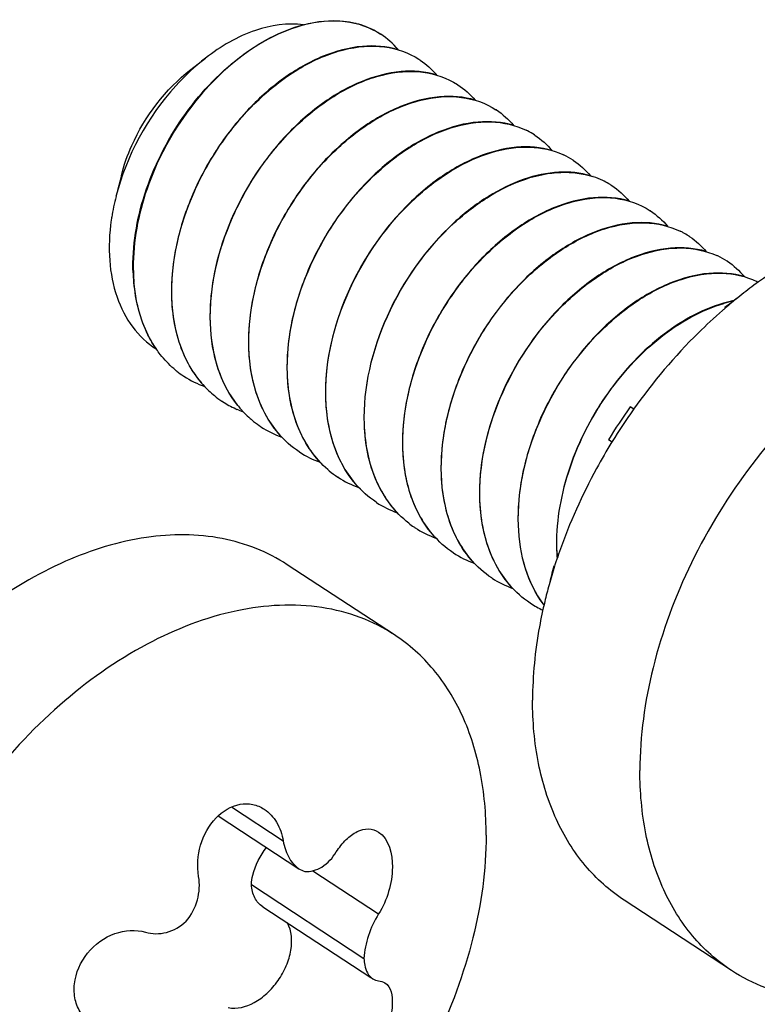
# Model space of a CAD drawing. Header units: millimetres. Extents: x 0 to 4620, y -1280 to 3267.
# Tile 78 of 103: x 3184 to 3199, y 2136 to 2156. Entities that reach past the tile are written whole.
import ezdxf

# ---------------------------------------------------------------- set-up
doc = ezdxf.new("R2010")
doc.units = ezdxf.units.MM
doc.header["$LTSCALE"] = 254.1
doc.layers.get('0').update_dxf_attribs({"linetype": 'CONTINUOUS'})
doc.layers.add('02___PRT_ALL_AXES', color=7, linetype='CONTINUOUS')

msp = doc.modelspace()

# ---------------------------------------------------------------- linework, layer by layer
at = {"color": 7, "linetype": 'Continuous'}
for p, q in [((3187.892, 2155.267), (3188.194, 2155.501)), ((3186.483, 2153.116), (3186.405, 2152.811)), ((3186.727, 2151.137), (3186.728, 2151.133)), ((3186.728, 2151.137), (3186.728, 2151.133)), ((3187.509, 2150.621), (3187.509, 2150.625)), ((3187.509, 2150.621), (3187.509, 2150.625)), ((3198.749, 2150.426), (3198.736, 2150.434)), ((3188.291, 2150.109), (3188.29, 2150.113)), ((3188.291, 2150.109), (3188.291, 2150.113)), ((3189.072, 2149.596), (3189.072, 2149.6)), ((3189.072, 2149.596), (3189.072, 2149.6)), ((3187.755, 2149.037), (3187.749, 2149.041)), ((3187.755, 2149.037), (3187.749, 2149.041)), ((3189.854, 2149.084), (3189.854, 2149.088)), ((3189.854, 2149.084), (3189.854, 2149.088)), ((3188.536, 2148.525), (3188.53, 2148.529)), ((3188.536, 2148.525), (3188.53, 2148.529)), ((3190.635, 2148.572), (3190.635, 2148.576)), ((3190.635, 2148.572), (3190.635, 2148.576)), ((3196.885, 2148.368), (3196.813, 2148.415)), ((3191.417, 2148.059), (3191.417, 2148.063)), ((3191.417, 2148.059), (3191.417, 2148.063)), ((3196.444, 2147.7), (3196.371, 2147.748)), ((3190.099, 2147.5), (3190.093, 2147.504)), ((3190.099, 2147.5), (3190.094, 2147.504)), ((3192.198, 2147.547), (3192.198, 2147.551)), ((3192.198, 2147.547), (3192.198, 2147.551)), ((3190.881, 2146.988), (3190.875, 2146.992)), ((3190.881, 2146.988), (3190.875, 2146.992)), ((3192.98, 2147.035), (3192.98, 2147.039)), ((3192.98, 2147.035), (3192.98, 2147.039)), ((3191.663, 2146.475), (3191.656, 2146.479)), ((3191.663, 2146.475), (3191.657, 2146.48)), ((3193.761, 2146.522), (3193.761, 2146.526)), ((3193.761, 2146.522), (3193.761, 2146.526)), ((3194.543, 2146.01), (3194.543, 2146.014)), ((3194.543, 2146.01), (3194.543, 2146.014)), ((3193.226, 2145.451), (3193.219, 2145.455)), ((3193.226, 2145.451), (3193.22, 2145.455)), ((3195.325, 2145.498), (3195.324, 2145.502)), ((3195.325, 2145.498), (3195.325, 2145.502)), ((3195.278, 2145.173), (3195.261, 2145.184)), ((3194.007, 2144.938), (3194.001, 2144.943)), ((3194.007, 2144.938), (3194.001, 2144.942)), ((3194.789, 2144.426), (3194.783, 2144.43)), ((3194.789, 2144.426), (3194.783, 2144.43)), ((3188.719, 2140.291), (3189.769, 2139.603)), ((3188.451, 2140.111), (3190.087, 2139.038)), ((3190.369, 2138.994), (3191.705, 2138.118)), ((3189.122, 2138.714), (3191.408, 2137.216)), ((3189.353, 2138.264), (3191.547, 2136.825))]:
    msp.add_line(p, q, dxfattribs=at)
for centre, radius, start, end in [((3190.833, 2154.52), 1.732, 75.7332, 76.6346), ((3190.846, 2154.569), 1.681, 69.3114, 75.7568), ((3190.863, 2154.617), 1.629, 67.0454, 69.2845), ((3190.876, 2154.646), 1.598, 61.4331, 67.0529), ((3190.887, 2154.667), 1.574, 57.4455, 61.4201), ((3190.888, 2154.669), 1.572, 56.7501, 57.4439), ((3191.668, 2154.155), 1.574, 55.9068, 57.024), ((3192.45, 2153.642), 1.574, 56.7535, 57.0245), ((3193.231, 2153.13), 1.574, 56.7535, 57.0244), ((3194.006, 2152.606), 1.588, 62.9664, 64.0411), ((3194.01, 2152.614), 1.579, 57.0296, 62.9677), ((3194.013, 2152.618), 1.574, 56.753, 57.024), ((3194.783, 2152.084), 1.598, 64.9479, 65.4982), ((3194.79, 2152.097), 1.584, 57.0387, 64.9521), ((3194.794, 2152.105), 1.575, 56.7543, 57.025), ((3195.539, 2151.504), 1.671, 71.7112, 71.9745), ((3195.552, 2151.543), 1.63, 64.4909, 71.7357), ((3195.571, 2151.585), 1.584, 59.4503, 64.4622), ((3195.576, 2151.592), 1.575, 57.0249, 59.445), ((3195.576, 2151.593), 1.574, 56.7535, 57.0245), ((3190.816, 2151.555), 4.584, 165.6607, 171.0625), ((3196.358, 2151.081), 1.574, 56.7536, 57.0245), ((3190.56, 2151.598), 4.326, 171.1057, 171.8327), ((3197.134, 2150.559), 1.585, 61.6256, 64.04), ((3197.138, 2150.566), 1.577, 57.0266, 61.6251), ((3197.139, 2150.568), 1.574, 55.9304, 57.024), ((3197.91, 2150.035), 1.598, 64.8862, 65.423), ((3197.916, 2150.048), 1.584, 57.0391, 64.8905), ((3197.921, 2150.056), 1.574, 56.7547, 57.0254), ((3190.446, 2151.27), 3.727, 182.0318, 184.8613), ((3190.449, 2151.265), 3.724, 182.0312, 184.9291), ((3198.694, 2149.529), 1.591, 63.988, 64.408), ((3204.023, 2143.665), 8.59, 125.819, 127.9911), ((3199.469, 2147.889), 2.741, 101.6496, 106.0913), ((3199.478, 2147.871), 2.755, 102.0159, 106.1923), ((3198.023, 2150.08), 0.795, 25.3174, 26.419), ((3188.844, 2150.697), 1.985, 229.2255, 231.4172), ((3188.838, 2150.688), 1.975, 231.4173, 236.5334), ((3188.851, 2150.715), 2.004, 236.8287, 250.3178), ((3189.835, 2150.359), 2.259, 212.9639, 213.3472), ((3189.784, 2150.325), 2.198, 213.3288, 217.9117), ((3189.734, 2150.287), 2.135, 217.9316, 218.5915), ((3189.721, 2150.277), 2.119, 218.5916, 219.2979), ((3189.692, 2150.253), 2.081, 219.286, 224.3763), ((3189.66, 2150.222), 2.036, 224.389, 226.5004), ((3189.638, 2150.198), 2.003, 226.4958, 230.8335), ((3189.617, 2150.174), 1.972, 230.8402, 236.2002), ((3189.615, 2150.17), 1.967, 236.2046, 236.5382), ((3189.623, 2150.184), 1.983, 236.7754, 245.6281), ((3190.499, 2149.762), 2.114, 218.4157, 221.1412), ((3205.37, 2142.272), 10.534, 144.3301, 148.6812), ((3189.632, 2150.204), 2.006, 245.6217, 246.3403), ((3189.643, 2150.229), 2.033, 246.3484, 250.1551), ((3190.474, 2149.74), 2.08, 221.1449, 222.6586), ((3190.442, 2149.71), 2.037, 222.6486, 227.5735), ((3190.414, 2149.68), 1.995, 227.5854, 230.0232), ((3190.403, 2149.667), 1.978, 230.0232, 235.5179), ((3190.398, 2149.66), 1.97, 235.5232, 236.753), ((3190.415, 2149.69), 2.005, 236.8291, 250.3568), ((3191.196, 2149.178), 2.004, 236.8287, 250.3326), ((3191.972, 2148.649), 1.987, 229.2602, 230.3644), ((3191.965, 2148.641), 1.977, 230.3631, 236.5309), ((3191.978, 2148.665), 2.004, 236.8285, 250.3114), ((3192.759, 2148.153), 2.004, 236.8285, 250.325), ((3193.526, 2147.614), 1.974, 232.1755, 235.9853), ((3193.524, 2147.611), 1.97, 235.9871, 236.753), ((3193.541, 2147.641), 2.005, 236.8291, 250.3545), ((3194.322, 2147.128), 2.004, 236.8287, 250.3325), ((3199.052, 2145.634), 3.736, 182.0341, 184.5883), ((3199.068, 2145.631), 3.746, 182.0361, 184.3119), ((3203.609, 2142.94), 8.644, 164.9539, 167.5618), ((3195.314, 2145.968), 0.786, 266.1198, 267.551), ((3195.104, 2146.616), 2.004, 236.8284, 250.3028), ((3195.874, 2146.083), 1.98, 236.7679, 245.0939), ((3196.796, 2145.698), 2.171, 216.2335, 217.0438)]:
    msp.add_arc(centre, radius, start, end, dxfattribs=at)
for points, knots in [([(3190.18, 2156.177), (3189.857, 2156.22), (3189.123, 2156.107), (3188.499, 2155.738), (3188.194, 2155.501)], [0, 0, 0, 0, 0.458122, 1, 1, 1, 1]), ([(3190.18, 2156.177), (3190.454, 2156.248), (3191.002, 2156.308), (3191.531, 2156.127), (3191.744, 2155.988)], [0, 0, 0, 0, 0.52693, 1, 1, 1, 1]), ([(3191.233, 2156.205), (3191.153, 2156.224), (3190.809, 2156.28), (3190.454, 2156.241), (3190.197, 2156.175)], [0, 0, 0, 0, 0.236409, 1, 1, 1, 1]), ([(3186.721, 2151.137), (3186.702, 2151.677), (3186.893, 2152.805), (3187.656, 2154.321), (3188.766, 2155.532), (3189.71, 2156.054), (3190.18, 2156.177)], [0, 0, 0, 0, 0.249496, 0.516858, 0.775152, 1, 1, 1, 1]), ([(3190.197, 2156.175), (3189.726, 2156.054), (3188.781, 2155.535), (3187.668, 2154.324), (3186.902, 2152.807), (3186.709, 2151.678), (3186.727, 2151.137)], [0, 0, 0, 0, 0.224611, 0.48285, 0.750324, 1, 1, 1, 1]), ([(3187.509, 2150.625), (3187.484, 2151.357), (3187.757, 2152.497), (3188.498, 2153.808), (3189.232, 2154.671), (3190.07, 2155.32), (3190.947, 2155.704), (3191.801, 2155.787), (3192.317, 2155.611), (3192.525, 2155.475)], [0, 0, 0, 0, 0.271603, 0.416203, 0.557367, 0.688725, 0.805844, 0.907992, 1, 1, 1, 1]), ([(3192.097, 2155.673), (3191.866, 2155.741), (3191.338, 2155.778), (3190.535, 2155.559), (3189.733, 2155.096), (3188.986, 2154.422), (3188.345, 2153.581), (3187.855, 2152.63), (3187.553, 2151.633), (3187.491, 2150.952), (3187.503, 2150.625)], [0, 0, 0, 0, 0.094682, 0.201592, 0.322216, 0.454397, 0.593716, 0.73466, 0.871641, 1, 1, 1, 1]), ([(3188.194, 2155.501), (3187.976, 2155.332), (3187.153, 2154.558), (3186.584, 2153.515), (3186.374, 2152.69)], [0, 0, 0, 0, 0.244392, 1, 1, 1, 1]), ([(3186.483, 2153.116), (3186.536, 2153.324), (3186.825, 2154.141), (3187.378, 2154.868), (3187.892, 2155.267)], [0, 0, 0, 0, 0.247658, 1, 1, 1, 1]), ([(3192.884, 2155.159), (3192.653, 2155.228), (3192.125, 2155.267), (3191.322, 2155.048), (3190.519, 2154.587), (3189.505, 2153.672), (3188.565, 2152.186), (3188.26, 2150.786), (3188.284, 2150.113)], [0, 0, 0, 0, 0.094872, 0.201995, 0.32289, 0.455403, 0.73532, 1, 1, 1, 1]), ([(3188.29, 2150.113), (3188.265, 2150.845), (3188.538, 2151.984), (3189.279, 2153.296), (3190.014, 2154.159), (3190.852, 2154.807), (3191.729, 2155.192), (3192.583, 2155.275), (3193.099, 2155.098), (3193.307, 2154.963)], [0, 0, 0, 0, 0.271608, 0.416209, 0.557376, 0.688731, 0.805846, 0.907994, 1, 1, 1, 1]), ([(3189.072, 2149.6), (3189.047, 2150.333), (3189.32, 2151.472), (3190.061, 2152.783), (3190.795, 2153.647), (3191.633, 2154.295), (3192.51, 2154.679), (3193.364, 2154.763), (3193.88, 2154.586), (3194.088, 2154.451)], [0, 0, 0, 0, 0.271612, 0.416209, 0.557373, 0.688729, 0.805842, 0.90799, 1, 1, 1, 1]), ([(3193.664, 2154.647), (3193.433, 2154.716), (3192.905, 2154.754), (3192.102, 2154.536), (3191.299, 2154.073), (3190.551, 2153.399), (3189.909, 2152.559), (3189.418, 2151.607), (3189.116, 2150.609), (3189.054, 2149.928), (3189.066, 2149.6)], [0, 0, 0, 0, 0.094643, 0.201507, 0.322098, 0.454273, 0.593616, 0.734593, 0.871608, 1, 1, 1, 1]), ([(3189.854, 2149.088), (3189.829, 2149.795), (3190.167, 2151.26), (3191.187, 2152.791), (3192.276, 2153.692), (3193.123, 2154.112), (3193.957, 2154.256), (3194.482, 2154.141), (3194.702, 2154.034)], [0, 0, 0, 0, 0.268957, 0.551807, 0.683863, 0.802757, 0.907041, 1, 1, 1, 1]), ([(3194.445, 2154.135), (3194.214, 2154.203), (3193.687, 2154.242), (3192.883, 2154.023), (3192.081, 2153.561), (3191.333, 2152.887), (3190.69, 2152.046), (3190.2, 2151.095), (3189.898, 2150.097), (3189.836, 2149.416), (3189.847, 2149.088)], [0, 0, 0, 0, 0.094649, 0.201517, 0.322111, 0.454287, 0.593624, 0.734596, 0.87161, 1, 1, 1, 1]), ([(3195.229, 2153.622), (3194.997, 2153.691), (3194.47, 2153.73), (3193.666, 2153.511), (3192.863, 2153.049), (3191.849, 2152.135), (3190.91, 2150.649), (3190.605, 2149.249), (3190.629, 2148.576)], [0, 0, 0, 0, 0.094878, 0.202005, 0.322901, 0.455415, 0.735322, 1, 1, 1, 1]), ([(3192.459, 2152.664), (3192.695, 2152.88), (3193.182, 2153.253), (3193.974, 2153.617), (3194.75, 2153.737), (3195.238, 2153.634), (3195.446, 2153.539)], [0, 0, 0, 0, 0.292738, 0.556846, 0.790311, 1, 1, 1, 1]), ([(3196.006, 2153.111), (3195.8, 2153.172), (3195.336, 2153.216), (3194.622, 2153.059), (3193.898, 2152.701), (3193.451, 2152.355), (3193.235, 2152.156)], [0, 0, 0, 0, 0.211839, 0.447581, 0.711116, 1, 1, 1, 1]), ([(3193.24, 2152.151), (3193.46, 2152.353), (3193.915, 2152.705), (3194.652, 2153.065), (3195.379, 2153.216), (3195.848, 2153.161), (3196.056, 2153.093)], [0, 0, 0, 0, 0.289652, 0.553343, 0.788656, 1, 1, 1, 1]), ([(3190.635, 2148.576), (3190.609, 2149.321), (3190.983, 2150.858), (3191.886, 2152.137), (3192.459, 2152.664)], [0, 0, 0, 0, 0.489107, 1, 1, 1, 1]), ([(3192.198, 2147.551), (3192.173, 2148.283), (3192.446, 2149.423), (3193.187, 2150.734), (3193.922, 2151.597), (3194.759, 2152.246), (3195.637, 2152.63), (3196.491, 2152.713), (3197.006, 2152.537), (3197.215, 2152.401)], [0, 0, 0, 0, 0.271613, 0.41621, 0.557371, 0.688727, 0.80584, 0.90799, 1, 1, 1, 1]), ([(3196.79, 2152.598), (3196.559, 2152.666), (3196.031, 2152.705), (3195.228, 2152.486), (3194.425, 2152.024), (3193.677, 2151.35), (3193.035, 2150.509), (3192.544, 2149.558), (3192.242, 2148.56), (3192.18, 2147.879), (3192.192, 2147.551)], [0, 0, 0, 0, 0.094648, 0.201519, 0.322114, 0.45429, 0.593625, 0.734597, 0.87161, 1, 1, 1, 1]), ([(3186.279, 2152.212), (3186.239, 2151.94), (3186.214, 2151.408), (3186.355, 2150.657), (3186.676, 2150.026), (3187.006, 2149.711), (3187.187, 2149.593)], [0, 0, 0, 0, 0.283444, 0.542045, 0.77793, 1, 1, 1, 1]), ([(3193.235, 2152.156), (3192.661, 2151.628), (3191.758, 2150.348), (3191.384, 2148.809), (3191.411, 2148.064)], [0, 0, 0, 0, 0.510949, 1, 1, 1, 1]), ([(3191.417, 2148.063), (3191.391, 2148.808), (3191.765, 2150.346), (3192.667, 2151.624), (3193.24, 2152.151)], [0, 0, 0, 0, 0.489104, 1, 1, 1, 1]), ([(3192.98, 2147.039), (3192.955, 2147.746), (3193.293, 2149.211), (3194.313, 2150.742), (3195.402, 2151.643), (3196.249, 2152.063), (3197.083, 2152.207), (3197.608, 2152.091), (3197.828, 2151.984)], [0, 0, 0, 0, 0.268957, 0.551808, 0.683864, 0.802757, 0.907042, 1, 1, 1, 1]), ([(3197.571, 2152.085), (3197.34, 2152.154), (3196.813, 2152.192), (3196.009, 2151.974), (3195.207, 2151.511), (3194.459, 2150.837), (3193.816, 2149.997), (3193.326, 2149.045), (3193.024, 2148.047), (3192.962, 2147.366), (3192.974, 2147.039)], [0, 0, 0, 0, 0.094651, 0.201521, 0.322118, 0.454294, 0.59363, 0.734599, 0.871612, 1, 1, 1, 1]), ([(3198.355, 2151.572), (3198.124, 2151.642), (3197.596, 2151.68), (3196.792, 2151.462), (3195.99, 2151), (3194.975, 2150.086), (3194.036, 2148.599), (3193.731, 2147.2), (3193.755, 2146.527)], [0, 0, 0, 0, 0.094876, 0.202001, 0.322897, 0.45541, 0.73532, 1, 1, 1, 1]), ([(3193.761, 2146.526), (3193.737, 2147.229), (3194.07, 2148.684), (3195.078, 2150.208), (3196.157, 2151.112), (3196.997, 2151.538), (3197.827, 2151.694), (3198.353, 2151.59), (3198.574, 2151.488)], [0, 0, 0, 0, 0.268343, 0.550793, 0.682931, 0.80213, 0.90682, 1, 1, 1, 1]), ([(3194.543, 2146.014), (3194.518, 2146.72), (3194.855, 2148.183), (3195.872, 2149.711), (3196.958, 2150.614), (3197.803, 2151.035), (3198.636, 2151.182), (3199.161, 2151.07), (3199.382, 2150.964)], [0, 0, 0, 0, 0.268799, 0.551549, 0.683626, 0.802596, 0.906987, 1, 1, 1, 1]), ([(3199.132, 2151.061), (3198.901, 2151.13), (3198.373, 2151.168), (3197.57, 2150.948), (3196.768, 2150.486), (3196.021, 2149.811), (3195.379, 2148.971), (3194.889, 2148.02), (3194.587, 2147.022), (3194.525, 2146.341), (3194.537, 2146.014)], [0, 0, 0, 0, 0.094668, 0.201565, 0.322181, 0.454361, 0.593691, 0.734646, 0.871633, 1, 1, 1, 1]), ([(3186.732, 2150.954), (3186.743, 2150.826), (3186.809, 2150.35), (3186.987, 2149.884), (3187.187, 2149.594)], [0, 0, 0, 0, 0.267061, 1, 1, 1, 1]), ([(3187.195, 2149.588), (3187.13, 2149.681), (3186.887, 2150.097), (3186.771, 2150.58), (3186.739, 2150.945)], [0, 0, 0, 0, 0.236136, 1, 1, 1, 1]), ([(3187.503, 2150.625), (3187.515, 2150.282), (3187.624, 2149.628), (3187.964, 2149.049), (3188.175, 2148.826)], [0, 0, 0, 0, 0.527407, 1, 1, 1, 1]), ([(3187.94, 2149.13), (3187.873, 2149.233), (3187.625, 2149.693), (3187.523, 2150.223), (3187.509, 2150.621)], [0, 0, 0, 0, 0.234921, 1, 1, 1, 1]), ([(3198.709, 2150.522), (3198.244, 2150.389), (3197.318, 2149.857), (3196.23, 2148.647), (3195.485, 2147.146), (3195.299, 2146.034), (3195.318, 2145.502)], [0, 0, 0, 0, 0.226216, 0.484646, 0.751276, 1, 1, 1, 1]), ([(3195.324, 2145.502), (3195.306, 2146.033), (3195.492, 2147.144), (3196.236, 2148.642), (3197.322, 2149.85), (3198.246, 2150.382), (3198.71, 2150.517)], [0, 0, 0, 0, 0.248727, 0.515299, 0.773703, 1, 1, 1, 1]), ([(3188.284, 2150.113), (3188.295, 2149.802), (3188.388, 2149.207), (3188.665, 2148.667), (3188.841, 2148.447)], [0, 0, 0, 0, 0.525293, 1, 1, 1, 1]), ([(3188.843, 2148.448), (3188.669, 2148.668), (3188.393, 2149.207), (3188.302, 2149.799), (3188.291, 2150.109)], [0, 0, 0, 0, 0.474776, 1, 1, 1, 1]), ([(3187.548, 2149.193), (3187.448, 2149.279), (3187.325, 2149.409), (3187.22, 2149.551), (3187.195, 2149.588)], [0, 0, 0, 0, 0.746206, 1, 1, 1, 1]), ([(3189.066, 2149.6), (3189.078, 2149.257), (3189.187, 2148.603), (3189.527, 2148.024), (3189.739, 2147.8)], [0, 0, 0, 0, 0.527421, 1, 1, 1, 1]), ([(3190.093, 2147.504), (3189.939, 2147.606), (3189.652, 2147.861), (3189.214, 2148.543), (3189.087, 2149.172), (3189.072, 2149.596)], [0, 0, 0, 0, 0.230886, 0.471046, 1, 1, 1, 1]), ([(3189.847, 2149.088), (3189.86, 2148.745), (3189.969, 2148.091), (3190.309, 2147.512), (3190.52, 2147.289)], [0, 0, 0, 0, 0.527408, 1, 1, 1, 1]), ([(3190.675, 2147.143), (3190.419, 2147.364), (3189.997, 2147.981), (3189.867, 2148.704), (3189.854, 2149.084)], [0, 0, 0, 0, 0.470548, 1, 1, 1, 1]), ([(3190.629, 2148.576), (3190.641, 2148.233), (3190.75, 2147.579), (3191.09, 2147), (3191.301, 2146.777)], [0, 0, 0, 0, 0.527405, 1, 1, 1, 1]), ([(3191.656, 2146.479), (3191.502, 2146.582), (3191.215, 2146.837), (3190.778, 2147.518), (3190.65, 2148.148), (3190.635, 2148.572)], [0, 0, 0, 0, 0.230887, 0.471042, 1, 1, 1, 1]), ([(3191.411, 2148.064), (3191.423, 2147.72), (3191.532, 2147.067), (3191.872, 2146.488), (3192.083, 2146.264)], [0, 0, 0, 0, 0.527412, 1, 1, 1, 1]), ([(3192.316, 2146.055), (3192.037, 2146.271), (3191.571, 2146.904), (3191.431, 2147.662), (3191.417, 2148.059)], [0, 0, 0, 0, 0.469738, 1, 1, 1, 1]), ([(3192.192, 2147.551), (3192.204, 2147.208), (3192.313, 2146.554), (3192.654, 2145.974), (3192.865, 2145.751)], [0, 0, 0, 0, 0.527419, 1, 1, 1, 1]), ([(3193.219, 2145.455), (3193.065, 2145.557), (3192.778, 2145.812), (3192.341, 2146.494), (3192.214, 2147.123), (3192.198, 2147.547)], [0, 0, 0, 0, 0.230885, 0.471045, 1, 1, 1, 1]), ([(3192.974, 2147.039), (3192.986, 2146.696), (3193.095, 2146.042), (3193.435, 2145.463), (3193.646, 2145.239)], [0, 0, 0, 0, 0.527409, 1, 1, 1, 1]), ([(3194.001, 2144.942), (3193.846, 2145.045), (3193.56, 2145.3), (3193.122, 2145.981), (3192.995, 2146.611), (3192.98, 2147.035)], [0, 0, 0, 0, 0.230881, 0.47104, 1, 1, 1, 1]), ([(3193.755, 2146.527), (3193.767, 2146.184), (3193.876, 2145.53), (3194.216, 2144.951), (3194.427, 2144.728)], [0, 0, 0, 0, 0.527401, 1, 1, 1, 1]), ([(3194.783, 2144.43), (3194.628, 2144.532), (3194.341, 2144.787), (3193.904, 2145.469), (3193.777, 2146.098), (3193.761, 2146.522)], [0, 0, 0, 0, 0.230887, 0.471042, 1, 1, 1, 1]), ([(3194.537, 2146.014), (3194.547, 2145.718), (3194.632, 2145.151), (3194.884, 2144.63), (3195.043, 2144.413)], [0, 0, 0, 0, 0.524256, 1, 1, 1, 1]), ([(3195.045, 2144.415), (3194.887, 2144.631), (3194.638, 2145.15), (3194.554, 2145.715), (3194.543, 2146.01)], [0, 0, 0, 0, 0.475844, 1, 1, 1, 1]), ([(3188.052, 2138.88), (3188.017, 2139.089), (3188.05, 2139.528), (3188.346, 2140.083), (3188.787, 2140.361), (3189.153, 2140.36), (3189.315, 2140.292), (3189.385, 2140.246)], [0, 0, 0, 0, 0.271241, 0.542233, 0.781947, 0.891698, 1, 1, 1, 1]), ([(3189.385, 2140.246), (3189.487, 2140.179), (3189.664, 2139.982), (3189.747, 2139.734), (3189.769, 2139.603)], [0, 0, 0, 0, 0.47609, 1, 1, 1, 1]), ([(3190.847, 2139.378), (3190.904, 2139.469), (3191.027, 2139.628), (3191.251, 2139.799), (3191.493, 2139.868), (3191.645, 2139.821), (3191.705, 2139.782)], [0, 0, 0, 0, 0.307149, 0.571742, 0.794674, 1, 1, 1, 1]), ([(3189.769, 2139.603), (3189.779, 2139.542), (3189.83, 2139.331), (3189.955, 2139.125), (3190.087, 2139.038)], [0, 0, 0, 0, 0.280053, 1, 1, 1, 1]), ([(3191.705, 2139.782), (3191.918, 2139.642), (3192.027, 2139.139), (3191.929, 2138.573), (3191.794, 2138.258), (3191.705, 2138.118)], [0, 0, 0, 0, 0.432915, 0.717257, 1, 1, 1, 1]), ([(3189.122, 2138.714), (3189.126, 2138.779), (3189.169, 2139.051), (3189.301, 2139.305), (3189.433, 2139.468)], [0, 0, 0, 0, 0.235957, 1, 1, 1, 1]), ([(3190.205, 2138.982), (3190.323, 2138.97), (3190.594, 2139.053), (3190.771, 2139.258), (3190.847, 2139.378)], [0, 0, 0, 0, 0.455996, 1, 1, 1, 1]), ([(3187.798, 2137.97), (3187.904, 2138.094), (3188.059, 2138.39), (3188.078, 2138.724), (3188.052, 2138.88)], [0, 0, 0, 0, 0.506743, 1, 1, 1, 1]), ([(3189.353, 2138.264), (3189.285, 2138.308), (3189.167, 2138.447), (3189.128, 2138.622), (3189.122, 2138.714)], [0, 0, 0, 0, 0.468692, 1, 1, 1, 1]), ([(3191.705, 2138.118), (3191.619, 2137.981), (3191.484, 2137.689), (3191.416, 2137.373), (3191.408, 2137.216)], [0, 0, 0, 0, 0.506914, 1, 1, 1, 1]), ([(3185.665, 2136.1), (3185.611, 2136.184), (3185.53, 2136.38), (3185.51, 2136.82), (3185.752, 2137.363), (3186.308, 2137.773), (3186.776, 2137.807), (3186.974, 2137.748)], [0, 0, 0, 0, 0.11555, 0.238028, 0.499204, 0.76188, 1, 1, 1, 1]), ([(3186.974, 2137.748), (3187.11, 2137.708), (3187.421, 2137.708), (3187.686, 2137.865), (3187.798, 2137.97)], [0, 0, 0, 0, 0.480215, 1, 1, 1, 1]), ([(3188.652, 2136.217), (3188.826, 2136.18), (3189.131, 2136.263), (3189.451, 2136.502), (3189.674, 2136.759), (3189.84, 2137.059), (3189.961, 2137.451), (3189.944, 2137.773), (3189.857, 2137.936)], [0, 0, 0, 0, 0.219585, 0.352208, 0.493476, 0.635905, 0.771728, 1, 1, 1, 1]), ([(3191.408, 2137.216), (3191.41, 2137.169), (3191.427, 2137.019), (3191.496, 2136.859), (3191.585, 2136.801)], [0, 0, 0, 0, 0.307645, 1, 1, 1, 1]), ([(3191.834, 2136.719), (3191.959, 2136.637), (3192.011, 2136.318), (3191.929, 2135.947), (3191.74, 2135.482), (3191.45, 2135.079), (3191.101, 2134.824), (3190.923, 2134.773), (3190.847, 2134.778)], [0, 0, 0, 0, 0.181398, 0.31887, 0.476794, 0.785359, 0.907477, 1, 1, 1, 1])]:
    msp.add_open_spline(points, degree=3, knots=knots, dxfattribs=at)
for points in [[(3192.099, 2155.673), (3191.998, 2155.792), (3191.88, 2155.898), (3191.75, 2155.984)], [(3192.551, 2155.458), (3192.675, 2155.375), (3192.787, 2155.272), (3192.884, 2155.157)], [(3193.313, 2154.959), (3193.444, 2154.873), (3193.563, 2154.766), (3193.664, 2154.646)], [(3194.095, 2154.447), (3194.226, 2154.361), (3194.345, 2154.254), (3194.445, 2154.134)], [(3194.876, 2153.934), (3195.008, 2153.848), (3195.127, 2153.741), (3195.228, 2153.62)], [(3195.658, 2153.422), (3195.788, 2153.337), (3195.907, 2153.23), (3196.007, 2153.111)], [(3196.439, 2152.91), (3196.57, 2152.824), (3196.689, 2152.717), (3196.79, 2152.597)], [(3197.221, 2152.397), (3197.352, 2152.312), (3197.471, 2152.205), (3197.571, 2152.085)], [(3198.021, 2151.873), (3198.145, 2151.789), (3198.258, 2151.686), (3198.354, 2151.571)], [(3198.784, 2151.373), (3198.914, 2151.287), (3199.033, 2151.181), (3199.133, 2151.062)], [(3190.087, 2139.038), (3190.123, 2139.015), (3190.163, 2138.995), (3190.205, 2138.982)], [(3191.585, 2136.801), (3191.62, 2136.777), (3191.663, 2136.763), (3191.705, 2136.761)], [(3191.705, 2136.761), (3191.75, 2136.757), (3191.796, 2136.744), (3191.834, 2136.719)]]:
    msp.add_open_spline(points, degree=3, dxfattribs=at)
at = {"layer": '02___PRT_ALL_AXES', "color": 7, "linetype": 'Continuous'}
for p, q in [((3191.75, 2155.984), (3191.744, 2155.988)), ((3192.531, 2155.471), (3192.525, 2155.475)), ((3193.313, 2154.959), (3193.307, 2154.963)), ((3194.095, 2154.447), (3194.088, 2154.451)), ((3194.876, 2153.934), (3194.87, 2153.938)), ((3195.658, 2153.422), (3195.651, 2153.426)), ((3196.439, 2152.91), (3196.433, 2152.914)), ((3197.221, 2152.397), (3197.215, 2152.402)), ((3198.002, 2151.885), (3197.996, 2151.889)), ((3198.784, 2151.373), (3198.778, 2151.377)), ((3198.744, 2150.425), (3198.741, 2150.422)), ((3198.745, 2150.423), (3198.741, 2150.42)), ((3187.755, 2149.037), (3187.749, 2149.041)), ((3188.536, 2148.525), (3188.53, 2148.529)), ((3196.88, 2148.368), (3196.872, 2148.356)), ((3196.883, 2148.365), (3196.875, 2148.353)), ((3189.318, 2148.012), (3189.312, 2148.016)), ((3196.448, 2147.715), (3196.441, 2147.704)), ((3196.452, 2147.713), (3196.445, 2147.702)), ((3190.099, 2147.5), (3190.093, 2147.504)), ((3190.881, 2146.988), (3190.875, 2146.992)), ((3191.663, 2146.475), (3191.656, 2146.479)), ((3192.444, 2145.963), (3192.438, 2145.967)), ((3193.226, 2145.451), (3193.219, 2145.455)), ((3192.03, 2143.784), (3189.851, 2145.212)), ((3195.279, 2145.184), (3195.277, 2145.179)), ((3195.281, 2145.184), (3195.28, 2145.179)), ((3194.007, 2144.938), (3194.001, 2144.942)), ((3194.789, 2144.426), (3194.783, 2144.43)), ((3198.867, 2136.97), (3196.688, 2138.398))]:
    msp.add_line(p, q, dxfattribs=at)
for centre, radius, start, end in [((3205.236, 2142.891), 9.945, 126.4799, 128.8739), ((3205.478, 2142.59), 10.331, 128.8703, 130.6776), ((3205.607, 2142.439), 10.529, 130.6984, 131.102), ((3206.695, 2141.404), 12.034, 144.7145, 148.3689), ((3205.522, 2141.921), 10.75, 160.6692, 161.8637), ((3205.395, 2141.963), 10.617, 161.8652, 162.3359), ((3205.17, 2142.033), 10.381, 162.361, 164.5309), ((3204.802, 2142.135), 9.999, 164.5321, 166.5411)]:
    msp.add_arc(centre, radius, start, end, dxfattribs=at)
for points, knots in [([(3205.46, 2151.779), (3205.063, 2152.04), (3204.116, 2152.41), (3202.53, 2152.404), (3200.873, 2151.888), (3199.832, 2151.263), (3199.324, 2150.887)], [0, 0, 0, 0, 0.216658, 0.450508, 0.711353, 1, 1, 1, 1]), ([(3207.639, 2150.351), (3207.421, 2150.494), (3206.945, 2150.735), (3205.869, 2151.011), (3204.343, 2150.924), (3202.512, 2150.205), (3200.757, 2148.955), (3199.213, 2147.276), (3197.999, 2145.302), (3197.213, 2143.193), (3197.009, 2141.734), (3197.009, 2141.034)], [0, 0, 0, 0, 0.047619, 0.09649, 0.20149, 0.320054, 0.451525, 0.59161, 0.734057, 0.872127, 1, 1, 1, 1]), ([(3198.685, 2150.373), (3198.518, 2150.228), (3197.858, 2149.615), (3197.273, 2148.922), (3196.88, 2148.368)], [0, 0, 0, 0, 0.245663, 1, 1, 1, 1]), ([(3196.441, 2147.704), (3196.332, 2147.526), (3195.92, 2146.814), (3195.581, 2146.059), (3195.378, 2145.479)], [0, 0, 0, 0, 0.253033, 1, 1, 1, 1]), ([(3209.496, 2146.287), (3209.496, 2145.587), (3209.292, 2144.128), (3208.507, 2142.019), (3207.293, 2140.045), (3205.748, 2138.366), (3203.994, 2137.116), (3202.162, 2136.397), (3200.637, 2136.31), (3199.561, 2136.586), (3199.085, 2136.827), (3198.867, 2136.97)], [0, 0, 0, 0, 0.127873, 0.265943, 0.40839, 0.548475, 0.679946, 0.79851, 0.90351, 0.952381, 1, 1, 1, 1]), ([(3189.851, 2145.212), (3189.454, 2145.472), (3188.507, 2145.843), (3186.921, 2145.837), (3185.264, 2145.321), (3184.223, 2144.696), (3183.715, 2144.32)], [0, 0, 0, 0, 0.216658, 0.450508, 0.711353, 1, 1, 1, 1]), ([(3192.03, 2143.784), (3191.812, 2143.927), (3191.336, 2144.168), (3190.26, 2144.444), (3188.734, 2144.356), (3186.903, 2143.638), (3185.148, 2142.388), (3183.604, 2140.709), (3182.39, 2138.734), (3181.605, 2136.626), (3181.401, 2135.167), (3181.401, 2134.466)], [0, 0, 0, 0, 0.047619, 0.09649, 0.20149, 0.320054, 0.451525, 0.59161, 0.734057, 0.872127, 1, 1, 1, 1]), ([(3195.078, 2144.462), (3195.037, 2144.293), (3194.898, 2143.635), (3194.83, 2142.96), (3194.83, 2142.462)], [0, 0, 0, 0, 0.258799, 1, 1, 1, 1]), ([(3193.888, 2139.72), (3193.888, 2140.151), (3193.816, 2140.982), (3193.461, 2142.136), (3192.87, 2143.101), (3192.325, 2143.591), (3192.03, 2143.784)], [0, 0, 0, 0, 0.278378, 0.534648, 0.772601, 1, 1, 1, 1]), ([(3196.688, 2138.398), (3196.394, 2138.591), (3195.848, 2139.081), (3195.257, 2140.046), (3194.902, 2141.2), (3194.83, 2142.031), (3194.83, 2142.462)], [0, 0, 0, 0, 0.227399, 0.465351, 0.721621, 1, 1, 1, 1]), ([(3198.867, 2136.97), (3198.572, 2137.163), (3198.027, 2137.653), (3197.436, 2138.618), (3197.081, 2139.771), (3197.009, 2140.602), (3197.009, 2141.034)], [0, 0, 0, 0, 0.227399, 0.465352, 0.721622, 1, 1, 1, 1]), ([(3193.888, 2139.72), (3193.888, 2139.02), (3193.683, 2137.561), (3192.898, 2135.452), (3191.684, 2133.478), (3190.14, 2131.799), (3188.385, 2130.549), (3186.554, 2129.83), (3185.028, 2129.743), (3183.952, 2130.019), (3183.476, 2130.26), (3183.258, 2130.403)], [0, 0, 0, 0, 0.127873, 0.265943, 0.40839, 0.548475, 0.679946, 0.79851, 0.90351, 0.952381, 1, 1, 1, 1])]:
    msp.add_open_spline(points, degree=3, knots=knots, dxfattribs=at)

doc.saveas('drawing.dxf')
